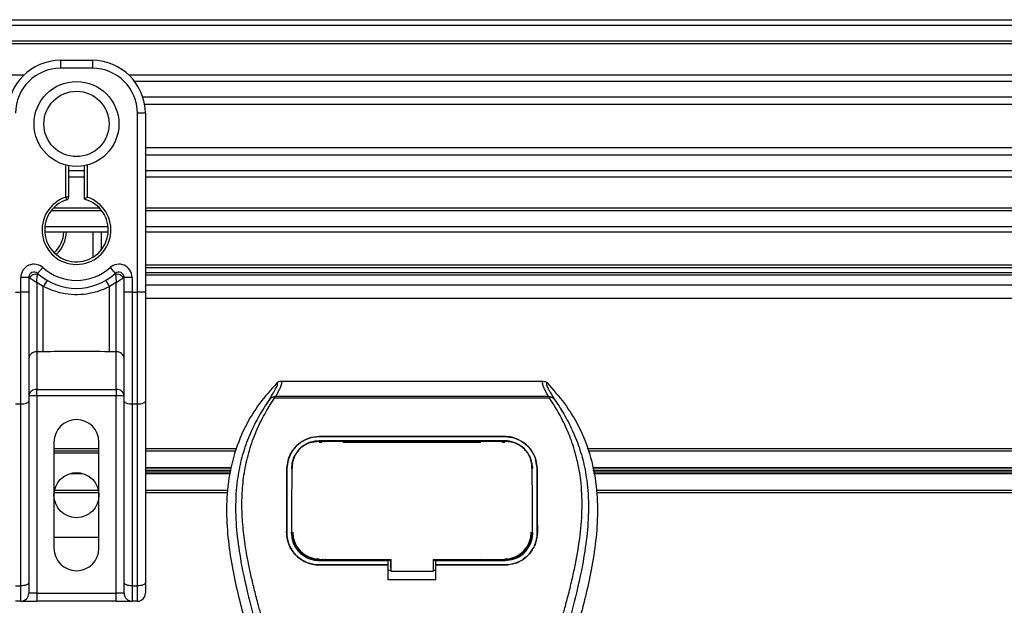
# Model space of a CAD drawing. Header units: millimetres. Extents: x 0 to 420, y 0 to 297.
# Tile 46 of 104: x 123 to 132, y 236 to 242. Entities that reach past the tile are written whole.
import ezdxf

# ---------------------------------------------------------------- set-up
doc = ezdxf.new("R2010")
doc.units = ezdxf.units.MM

msp = doc.modelspace()

# ---------------------------------------------------------------- linework, layer by layer
at = {"color": 7, "linetype": 'Continuous', "lineweight": 25}
for p, q in [((107.27652, 241.78829), (194.02652, 241.78829)), ((107.27652, 241.73829), (194.02652, 241.73829)), ((107.27652, 241.58829), (194.02652, 241.58829)), ((107.27652, 241.56279), (194.02652, 241.56279)), ((123.33547, 241.40558), (123.33547, 241.33058)), ((123.33547, 241.40558), (123.63547, 241.40558)), ((123.63547, 241.40558), (123.63547, 241.33058)), ((123.63547, 241.33058), (123.33547, 241.33058)), ((107.27652, 241.26828), (122.99131, 241.26828)), ((123.97963, 241.26828), (152.19131, 241.26828)), ((124.03191, 241.21027), (152.13904, 241.21027)), ((124.11076, 241.06084), (152.06019, 241.06084)), ((124.06047, 239.21877), (124.06047, 240.90558)), ((124.13547, 240.90558), (124.06047, 240.90558)), ((124.12772, 240.99329), (152.04323, 240.99329)), ((124.13547, 240.90558), (124.13547, 240.46435)), ((124.13547, 240.58329), (152.03547, 240.58329)), ((124.13547, 240.51574), (152.03547, 240.51574)), ((124.13547, 240.46435), (124.13547, 240.14681)), ((123.38547, 240.11481), (123.38547, 240.41798)), ((123.41047, 240.41238), (123.41047, 240.11481)), ((123.41047, 240.36631), (123.56047, 240.36631)), ((123.56047, 240.09605), (123.56047, 240.41238)), ((123.58547, 240.41798), (123.58547, 240.11481)), ((124.13547, 240.36631), (152.03547, 240.36631)), ((123.41047, 240.3083), (123.56047, 240.3083)), ((124.13547, 240.3083), (152.03547, 240.3083)), ((123.39317, 240.09103), (123.38547, 240.11481)), ((123.41047, 240.11481), (123.38547, 240.11481)), ((124.13547, 240.14681), (124.13547, 239.21877)), ((123.24753, 239.98829), (123.72342, 239.98829)), ((123.26949, 240.01379), (123.70145, 240.01379)), ((124.13547, 240.01379), (152.03547, 240.01379)), ((124.13547, 239.98829), (152.03547, 239.98829)), ((123.18597, 239.78829), (123.78498, 239.78829)), ((123.18726, 239.83829), (123.78369, 239.83829)), ((123.64257, 239.55), (123.64257, 239.78829)), ((123.71757, 239.78829), (123.71757, 239.6155)), ((124.13547, 239.83829), (152.03547, 239.83829)), ((124.13547, 239.78829), (152.03547, 239.78829)), ((123.11881, 239.39563), (123.16881, 239.45154)), ((123.80214, 239.45154), (123.85214, 239.39563)), ((152.03547, 239.47329), (124.13547, 239.47329)), ((152.03547, 239.44829), (124.13547, 239.44829)), ((122.96047, 239.21877), (122.96047, 239.35837)), ((123.03547, 239.35837), (122.96047, 239.35837)), ((123.03547, 239.35837), (123.03547, 239.21877)), ((123.04266, 239.35314), (123.03547, 239.35314)), ((123.93547, 239.35314), (123.92829, 239.35314)), ((123.93547, 239.21877), (123.93547, 239.35837)), ((124.01047, 239.35837), (123.93547, 239.35837)), ((124.01047, 239.35837), (124.01047, 239.21877)), ((152.03547, 239.40279), (124.13547, 239.40279)), ((152.03547, 239.38068), (124.13547, 239.38068)), ((123.17275, 239.27164), (123.11047, 239.30944)), ((123.11047, 239.30944), (123.11047, 238.65686)), ((123.17275, 238.65686), (123.17275, 239.27164)), ((123.86047, 239.30944), (123.7982, 239.27164)), ((123.7982, 238.65686), (123.7982, 239.27164)), ((123.86047, 238.65686), (123.86047, 239.30944)), ((124.13547, 239.2884), (152.03547, 239.2884)), ((122.91047, 239.21877), (122.96047, 239.21877)), ((122.96047, 238.16223), (122.96047, 239.21877)), ((123.03547, 239.21877), (122.96047, 239.21877)), ((123.03547, 239.21877), (123.03547, 238.19393)), ((123.93547, 238.19393), (123.93547, 239.21877)), ((124.01047, 239.21877), (123.93547, 239.21877)), ((124.01047, 239.21877), (124.06047, 239.21877)), ((124.01047, 239.21877), (124.01047, 238.16223)), ((124.06047, 238.16223), (124.06047, 239.21877)), ((124.13547, 239.21877), (124.06047, 239.21877)), ((124.13547, 239.21877), (124.13547, 238.19393)), ((124.13547, 239.1634), (152.03547, 239.1634)), ((123.17275, 238.65686), (123.11047, 238.65686)), ((123.11047, 238.65686), (123.11047, 238.30286)), ((123.86047, 238.65686), (123.7982, 238.65686)), ((123.86047, 238.30286), (123.86047, 238.65686)), ((123.11047, 238.30286), (123.86047, 238.30286)), ((123.11047, 238.24143), (123.11047, 238.30286)), ((123.86047, 238.30286), (123.86047, 238.24143)), ((125.41311, 238.37985), (127.88993, 238.37985)), ((123.11047, 238.24143), (123.03547, 238.24143)), ((123.11047, 238.24143), (123.11047, 236.38058)), ((123.86047, 238.24143), (123.11047, 238.24143)), ((123.86047, 236.38058), (123.86047, 238.24143)), ((123.93547, 238.24143), (123.86047, 238.24143)), ((125.35264, 238.21995), (125.34792, 238.23064)), ((127.94976, 238.21995), (125.35264, 238.21995)), ((125.36581, 238.23949), (127.93729, 238.23949)), ((127.95526, 238.23077), (127.94976, 238.21995)), ((122.96047, 238.16223), (122.91047, 238.16223)), ((122.96047, 236.44993), (122.96047, 238.16223)), ((123.03547, 238.19393), (123.03547, 236.48162)), ((123.93547, 236.48162), (123.93547, 238.19393)), ((124.06047, 238.16223), (124.01047, 238.16223)), ((124.01047, 238.16223), (124.01047, 236.44993)), ((124.06047, 236.44993), (124.06047, 238.16223)), ((124.13547, 238.19393), (124.13547, 236.48162)), ((125.77652, 237.85832), (127.52652, 237.85832)), ((125.77652, 237.85809), (125.77652, 237.85832)), ((127.52652, 237.85809), (125.77652, 237.85809)), ((127.52652, 237.85809), (127.52652, 237.85832)), ((123.27297, 237.80558), (123.27297, 236.80558)), ((123.27297, 237.7459), (123.69797, 237.7459)), ((123.69797, 236.80558), (123.69797, 237.80558)), ((124.13547, 237.7459), (124.99939, 237.7459)), ((127.52652, 237.81784), (125.77652, 237.81784)), ((125.77652, 237.80655), (125.8024, 237.80655)), ((125.77715, 237.81123), (125.77698, 237.81123)), ((125.99113, 237.81553), (125.81192, 237.81553)), ((126.00064, 237.80655), (127.3024, 237.80655)), ((127.49113, 237.81553), (127.31192, 237.81553)), ((127.50064, 237.80655), (127.52652, 237.80655)), ((128.30365, 237.7459), (141.4771, 237.7459)), ((123.27297, 237.7234), (123.69797, 237.7234)), ((123.27297, 237.70558), (123.69797, 237.70558)), ((124.13547, 237.7234), (124.99066, 237.7234)), ((128.31239, 237.7234), (141.46098, 237.7234)), ((124.13547, 237.56535), (124.94886, 237.56535)), ((124.13547, 237.56182), (124.94822, 237.56182)), ((125.51999, 237.57115), (125.51943, 237.56006)), ((125.52032, 237.58267), (125.51976, 237.57163)), ((127.78328, 237.57168), (127.78271, 237.58267)), ((127.78363, 237.56006), (127.78305, 237.57114)), ((128.35418, 237.56535), (141.40678, 237.56535)), ((128.35483, 237.56182), (141.40651, 237.56182)), ((123.43196, 237.51123), (123.53899, 237.51123)), ((123.44808, 237.51477), (123.52286, 237.51477)), ((124.13547, 237.54183), (124.94456, 237.54183)), ((124.13547, 237.53476), (124.94326, 237.53476)), ((124.13547, 237.51477), (124.9396, 237.51477)), ((124.13547, 237.51123), (124.93895, 237.51123)), ((125.47175, 237.55586), (125.47152, 237.55587)), ((127.8313, 237.55586), (127.83152, 237.55587)), ((128.35849, 237.54183), (141.53072, 237.54183)), ((128.35979, 237.53476), (141.53072, 237.53476)), ((128.36345, 237.51477), (141.40651, 237.51477)), ((128.36409, 237.51123), (141.40678, 237.51123)), ((123.27449, 237.3309), (123.69646, 237.3309)), ((123.27843, 237.3534), (123.69252, 237.3534)), ((124.13547, 237.3534), (124.91005, 237.3534)), ((124.13547, 237.3309), (124.90927, 237.3309)), ((128.39299, 237.3534), (141.46084, 237.3534)), ((128.39377, 237.3309), (141.47693, 237.3309)), ((125.46903, 236.95576), (125.46881, 236.95576)), ((125.51796, 236.95124), (125.51811, 236.95095)), ((127.78494, 236.95094), (127.78509, 236.95122)), ((127.83402, 236.95576), (127.83424, 236.95576)), ((123.69797, 236.90558), (123.27297, 236.90558)), ((125.77652, 236.68978), (125.77652, 236.69983)), ((125.77652, 236.68978), (126.42652, 236.68978)), ((125.77652, 236.64751), (125.77652, 236.64729)), ((125.77652, 236.64751), (126.42652, 236.64751)), ((126.42652, 236.64729), (125.77652, 236.64729)), ((125.81614, 236.69214), (125.98691, 236.69214)), ((126.42652, 236.69191), (126.45156, 236.69191)), ((126.42652, 236.64992), (126.42652, 236.68978)), ((126.42652, 236.50805), (126.42652, 236.64729)), ((126.45156, 236.62008), (126.45156, 236.70229)), ((126.45156, 236.69983), (126.45156, 236.58964)), ((126.85156, 236.69982), (127.53477, 236.69982)), ((126.85156, 236.69982), (126.85156, 236.58964)), ((126.85156, 236.69191), (126.87652, 236.69191)), ((126.87652, 236.68978), (127.52652, 236.68978)), ((126.87652, 236.64992), (126.87652, 236.68978)), ((126.87652, 236.64751), (127.52652, 236.64751)), ((126.87652, 236.50805), (126.87652, 236.64729)), ((127.52652, 236.64729), (126.87652, 236.64729)), ((127.31614, 236.69214), (127.48691, 236.69214)), ((127.52652, 236.68978), (127.52652, 236.69982)), ((127.52652, 236.64751), (127.52652, 236.64729)), ((126.42652, 236.5999), (126.45156, 236.5999)), ((126.45156, 236.62008), (126.45156, 236.59166)), ((126.45156, 236.58964), (126.45156, 236.59166)), ((126.45156, 236.58964), (126.85156, 236.58964)), ((126.85156, 236.5999), (126.87652, 236.5999)), ((122.91047, 236.44993), (122.96047, 236.44993)), ((122.96047, 236.30558), (122.96047, 236.44993)), ((123.03547, 236.48162), (123.03547, 236.38058)), ((123.93547, 236.38058), (123.93547, 236.48162)), ((124.01047, 236.44993), (124.06047, 236.44993)), ((124.01047, 236.44993), (124.01047, 236.30558)), ((124.06047, 236.30558), (124.06047, 236.44993)), ((124.13547, 236.48162), (124.13547, 236.38058)), ((126.87652, 236.50805), (126.42652, 236.50805)), ((123.11047, 236.38058), (123.03547, 236.38058)), ((123.11047, 236.38058), (123.11047, 236.30558)), ((123.11047, 236.38058), (123.86047, 236.38058)), ((123.86047, 236.30558), (123.86047, 236.38058)), ((123.93547, 236.38058), (123.86047, 236.38058)), ((122.96047, 236.30558), (122.91047, 236.30558)), ((122.96047, 236.30558), (123.11047, 236.30558)), ((123.86047, 236.30558), (123.11047, 236.30558)), ((123.86047, 236.30558), (124.01047, 236.30558)), ((124.06047, 236.30558), (124.01047, 236.30558))]:
    msp.add_line(p, q, dxfattribs=at)
at = {"color": 7, "linetype": 'Continuous', "lineweight": 25, "flags": 128}
for points in [[(123.03547, 238.19393), (123.03403, 238.18774), (123.02976, 238.1818), (123.02283, 238.17632), (123.01351, 238.17151), (123.00214, 238.16757), (122.98918, 238.16464), (122.97511, 238.16284), (122.96047, 238.16223)], [(124.01047, 238.16223), (123.99584, 238.16284), (123.98177, 238.16464), (123.96881, 238.16757), (123.95744, 238.17151), (123.94811, 238.17632), (123.94118, 238.1818), (123.93692, 238.18774), (123.93547, 238.19393)], [(124.13547, 238.19393), (124.13403, 238.18774), (124.12976, 238.1818), (124.12283, 238.17632), (124.11351, 238.17151), (124.10214, 238.16757), (124.08918, 238.16464), (124.07511, 238.16284), (124.06047, 238.16223)], [(125.77084, 237.81124), (125.77653, 237.81123), (125.77698, 237.81123)], [(125.76827, 236.69983), (126.09888, 236.69983), (126.45156, 236.69983)], [(123.03547, 236.48162), (123.03403, 236.47544), (123.02976, 236.46949), (123.02283, 236.46401), (123.01351, 236.45921), (123.00214, 236.45527), (122.98918, 236.45234), (122.97511, 236.45053), (122.96047, 236.44993)], [(124.01047, 236.44993), (123.99584, 236.45053), (123.98177, 236.45234), (123.96881, 236.45527), (123.95744, 236.45921), (123.94811, 236.46401), (123.94118, 236.46949), (123.93692, 236.47544), (123.93547, 236.48162)], [(124.13547, 236.48162), (124.13403, 236.47544), (124.12976, 236.46949), (124.12283, 236.46401), (124.11351, 236.45921), (124.10214, 236.45527), (124.08918, 236.45234), (124.07511, 236.45053), (124.06047, 236.44993)]]:
    msp.add_lwpolyline(points, dxfattribs=at)
at = {"color": 7, "linetype": 'Continuous', "lineweight": 25}
for centre, radius in [((123.48547, 240.80558), 0.40029), ((123.48547, 240.80558), 0.3079), ((123.48547, 237.30558), 0.2125)]:
    msp.add_circle(centre, radius, dxfattribs=at)
for centre, radius, start, end in [((123.33547, 240.90558), 0.5, 90, 180), ((123.63547, 240.90558), 0.5, 0, 90), ((123.33547, 240.90558), 0.425, 90, 180), ((123.63547, 240.90558), 0.425, 0, 90), ((123.48547, 239.80558), 0.325, 107.920213, 72.079787), ((123.48547, 239.80558), 0.3, 107.920213, 75.522488), ((123.38547, 240.11481), 0.025, 287.920213, 0), ((123.06757, 239.80558), 0.3, 314.147094, 356.696498), ((123.06757, 239.80558), 0.325, 314.462917, 356.950864), ((123.08547, 239.35837), 0.125, 48.189685, 180), ((123.48547, 239.80558), 0.475, 228.189685, 311.810315), ((123.88547, 239.35837), 0.125, 0, 131.810315), ((123.08547, 239.35837), 0.05, 48.189685, 180), ((123.08547, 239.35837), 0.05, 48.190689, 179.99948), ((123.10102, 239.32456), 0.06498, 75.207531, 153.906305), ((123.48547, 239.80558), 0.55, 228.189685, 311.810315), ((123.48314, 239.11099), 0.3495, 141.327049, 152.635406), ((123.48781, 239.11099), 0.3495, 27.364594, 38.672951), ((123.88547, 239.35837), 0.05, 0, 131.810315), ((123.88547, 239.35837), 0.05, 0.00052, 131.809311), ((123.86993, 239.32456), 0.06498, 26.093695, 104.792469), ((123.10431, 238.58789), 0.06924, 84.888926, 173.756454), ((123.86664, 238.58789), 0.06924, 6.243546, 95.111074), ((123.10431, 238.2339), 0.06924, 84.888926, 173.756454), ((123.86664, 238.2339), 0.06924, 6.243546, 95.111074), ((123.48547, 237.80558), 0.2125, 0, 180), ((125.77652, 236.95568), 0.25087, 180, 270), ((127.52652, 236.95568), 0.25087, 270, 0), ((123.48547, 236.80558), 0.2125, 180, 0), ((122.96047, 236.38058), 0.075, 270, 0), ((124.01047, 236.38058), 0.075, 180, 270), ((124.06047, 236.38058), 0.075, 270, 0)]:
    msp.add_arc(centre, radius, start, end, dxfattribs=at)
for points, knots in [([(123.56047, 240.09605), (123.56068, 240.09621), (123.56108, 240.09653), (123.56415, 240.09889), (123.56882, 240.10246), (123.57554, 240.10752), (123.58142, 240.11186), (123.58491, 240.1144), (123.58541, 240.11477), (123.58547, 240.11481)], [0, 0, 0, 0, 0.16194992, 0.32336195, 0.4972773, 0.7062892, 0.9573608, 0.99480442, 1, 1, 1, 1]), ([(123.04266, 239.35314), (123.04113, 239.35425), (123.03782, 239.35666), (123.03576, 239.35817), (123.03554, 239.35832), (123.03547, 239.35837)], [0, 0, 0, 0, 0.3727547, 0.8035537, 1, 1, 1, 1]), ([(123.11047, 239.30944), (123.11036, 239.30951), (123.11017, 239.30962), (123.10989, 239.3098), (123.10957, 239.31), (123.10908, 239.31029), (123.10835, 239.31075), (123.10721, 239.31144), (123.10548, 239.31252), (123.1028, 239.31417), (123.09863, 239.31675), (123.09191, 239.32091), (123.07953, 239.32866), (123.06743, 239.33642), (123.05324, 239.34579), (123.04719, 239.34999), (123.04266, 239.35314)], [0, 0, 0, 0, 0.0041906, 0.0068565, 0.010501, 0.0160828, 0.0246331, 0.0377369, 0.0578443, 0.0887963, 0.1368222, 0.212883, 0.3405739, 0.6117157, 0.7098737, 1, 1, 1, 1]), ([(123.11047, 239.30944), (123.11048, 239.30957), (123.1105, 239.30985), (123.11052, 239.31028), (123.11055, 239.31081), (123.11059, 239.31157), (123.11066, 239.31275), (123.11077, 239.31459), (123.11094, 239.31748), (123.11123, 239.32207), (123.11175, 239.32961), (123.11287, 239.34418), (123.11423, 239.35854), (123.11605, 239.37522), (123.11694, 239.38219), (123.11761, 239.38738)], [0, 0, 0, 0, 0.004266, 0.0088901, 0.0138063, 0.0214465, 0.0333306, 0.0518502, 0.0808258, 0.1265764, 0.2004509, 0.327518, 0.6126852, 0.71116, 1, 1, 1, 1]), ([(123.11881, 239.39563), (123.11879, 239.39557), (123.11873, 239.39537), (123.11837, 239.39302), (123.11785, 239.38916), (123.11761, 239.38738)], [0, 0, 0, 0, 0.1978945, 0.6297578, 1, 1, 1, 1]), ([(123.85214, 239.39563), (123.85218, 239.39545), (123.85227, 239.39505), (123.85271, 239.39201), (123.85315, 239.38875), (123.85334, 239.38738)], [0, 0, 0, 0, 0.3358482, 0.722383, 1, 1, 1, 1]), ([(123.85334, 239.38738), (123.854, 239.38219), (123.8549, 239.37522), (123.85672, 239.35854), (123.85808, 239.34418), (123.8592, 239.32961), (123.85972, 239.32207), (123.86001, 239.31748), (123.86018, 239.31459), (123.86029, 239.31275), (123.86036, 239.31157), (123.8604, 239.31081), (123.86043, 239.31028), (123.86045, 239.30985), (123.86047, 239.30957), (123.86047, 239.30944)], [0, 0, 0, 0, 0.28884, 0.3873148, 0.672482, 0.7995491, 0.8734236, 0.9191742, 0.9481498, 0.9666694, 0.9785535, 0.9861937, 0.9911099, 0.995734, 1, 1, 1, 1]), ([(123.92829, 239.35314), (123.92376, 239.34999), (123.91771, 239.34579), (123.90352, 239.33642), (123.89142, 239.32866), (123.87904, 239.32091), (123.87232, 239.31675), (123.86815, 239.31417), (123.86547, 239.31252), (123.86373, 239.31144), (123.8626, 239.31075), (123.86186, 239.31029), (123.86138, 239.31), (123.86106, 239.3098), (123.86077, 239.30962), (123.86059, 239.30951), (123.86047, 239.30944)], [0, 0, 0, 0, 0.2901263, 0.3882843, 0.6594261, 0.787117, 0.8631778, 0.9112037, 0.9421557, 0.9622631, 0.9753669, 0.9839172, 0.989499, 0.9931435, 0.9958094, 1, 1, 1, 1]), ([(123.93547, 239.35837), (123.93529, 239.35824), (123.93491, 239.35796), (123.93227, 239.35603), (123.92946, 239.35399), (123.92829, 239.35314)], [0, 0, 0, 0, 0.3336844, 0.7201517, 1, 1, 1, 1]), ([(123.7982, 239.27164), (123.76363, 239.25587), (123.69354, 239.22389), (123.58057, 239.19851), (123.46437, 239.19207), (123.32447, 239.20732), (123.23049, 239.24716), (123.17275, 239.27164)], [0, 0, 0, 0, 0.1753478, 0.3555794, 0.5310184, 0.7118811, 1, 1, 1, 1]), ([(123.7982, 238.65686), (123.68138, 238.65912), (123.47288, 238.66315), (123.26441, 238.65878), (123.17275, 238.65686)], [0, 0, 0, 0, 0.5602827, 1, 1, 1, 1]), ([(125.37696, 238.36449), (125.32044, 238.30106), (125.20744, 238.17427), (125.06328, 237.93927), (124.95662, 237.66335), (124.90325, 237.36609), (124.89812, 237.07818), (124.92354, 236.8051), (124.98444, 236.45768), (125.05108, 236.20525), (125.09439, 236.0412)], [0, 0, 0, 0, 0.1031683, 0.2062443, 0.3333907, 0.460684, 0.5714271, 0.6826455, 0.793763, 1, 1, 1, 1]), ([(125.30882, 238.20985), (125.32128, 238.23101), (125.3463, 238.27351), (125.37222, 238.3206), (125.38582, 238.35421), (125.37992, 238.36106), (125.37696, 238.36449)], [0, 0, 0, 0, 0.2487274, 0.4994989, 0.7492786, 1, 1, 1, 1]), ([(125.41311, 238.37985), (125.41645, 238.37654), (125.42313, 238.36992), (125.4159, 238.3395), (125.39756, 238.29709), (125.37634, 238.25859), (125.36581, 238.23949)], [0, 0, 0, 0, 0.25759359, 0.51473288, 0.75915094, 1, 1, 1, 1]), ([(125.37696, 238.36449), (125.37943, 238.36677), (125.38437, 238.37136), (125.39334, 238.37611), (125.403, 238.37929), (125.40973, 238.37966), (125.41311, 238.37985)], [0, 0, 0, 0, 0.2491591, 0.4999762, 0.7491747, 1, 1, 1, 1]), ([(127.93729, 238.23949), (127.92698, 238.25873), (127.9064, 238.29713), (127.88797, 238.33945), (127.88012, 238.36987), (127.88666, 238.37652), (127.88993, 238.37985)], [0, 0, 0, 0, 0.2424224, 0.4838284, 0.7414574, 1, 1, 1, 1]), ([(127.88993, 238.37985), (127.89665, 238.37907), (127.90674, 238.3779), (127.91867, 238.37134), (127.92361, 238.36677), (127.92609, 238.36448)], [0, 0, 0, 0, 0.4987145, 0.7487494, 1, 1, 1, 1]), ([(127.92609, 238.36448), (127.92308, 238.36109), (127.91707, 238.35432), (127.93028, 238.32115), (127.95619, 238.27412), (127.98151, 238.23134), (127.99422, 238.20986)], [0, 0, 0, 0, 0.2514408, 0.5015673, 0.7498635, 1, 1, 1, 1]), ([(127.92609, 238.36448), (127.98261, 238.30106), (128.09561, 238.17426), (128.23977, 237.93927), (128.34642, 237.66335), (128.39979, 237.36609), (128.40492, 237.07818), (128.37951, 236.8051), (128.31861, 236.45768), (128.25196, 236.20525), (128.20866, 236.0412)], [0, 0, 0, 0, 0.1031668, 0.2062413, 0.3333882, 0.460682, 0.5714255, 0.6826443, 0.7937622, 1, 1, 1, 1]), ([(125.30877, 238.20981), (125.29383, 238.18803), (125.24859, 238.12209), (125.17403, 237.99607), (125.09633, 237.82685), (125.03667, 237.64209), (124.99553, 237.42642), (124.98147, 237.18103), (124.9993, 236.9119), (125.04813, 236.6001), (125.13111, 236.24863), (125.26297, 235.77924), (125.41028, 235.2291), (125.55221, 234.59368), (125.65907, 233.95188), (125.72725, 233.30498), (125.73503, 232.87207), (125.73891, 232.65568)], [0, 0, 0, 0, 0.0171315, 0.0518789, 0.0867888, 0.1216172, 0.1567305, 0.2033881, 0.2503481, 0.2972709, 0.3674165, 0.4376773, 0.5502447, 0.6628473, 0.7753466, 0.8877074, 1, 1, 1, 1]), ([(125.83853, 232.65237), (125.83661, 232.79906), (125.83268, 233.09887), (125.79759, 233.55458), (125.74242, 234.01439), (125.67414, 234.41378), (125.60402, 234.75387), (125.54177, 235.02536), (125.47372, 235.29508), (125.39862, 235.57386), (125.33401, 235.80326), (125.28635, 235.96936), (125.26227, 236.05392), (125.23964, 236.13366), (125.22002, 236.20315), (125.20073, 236.27272), (125.18357, 236.33777), (125.16588, 236.40703), (125.14961, 236.47361), (125.13472, 236.5375), (125.12123, 236.59867), (125.09882, 236.70706), (125.07257, 236.85843), (125.05017, 237.05829), (125.04407, 237.25338), (125.05621, 237.44768), (125.09001, 237.6376), (125.14461, 237.82149), (125.2186, 237.99357), (125.28351, 238.11008), (125.3286, 238.18298), (125.3448, 238.2079), (125.35264, 238.21995)], [0, 0, 0, 0, 0.0757702, 0.1548571, 0.2359051, 0.3148505, 0.3639911, 0.4151955, 0.4586591, 0.5076202, 0.5642678, 0.5817192, 0.5968623, 0.6096795, 0.624536, 0.6341631, 0.6469813, 0.6592987, 0.6711121, 0.6824202, 0.6932232, 0.7035232, 0.739704, 0.7727671, 0.8079075, 0.8413785, 0.8748477, 0.9102013, 0.9450667, 0.9801292, 0.9903909, 1, 1, 1, 1]), ([(125.34783, 238.23063), (125.34753, 238.23057), (125.34221, 238.22959), (125.33212, 238.22668), (125.31894, 238.21989), (125.31217, 238.21317), (125.30882, 238.20985)], [0, 0, 0, 0, 0.0200108, 0.3469957, 0.676674, 1, 1, 1, 1]), ([(125.34774, 238.23074), (125.35351, 238.23389), (125.35938, 238.23711), (125.36569, 238.23944), (125.36581, 238.23949)], [0, 0, 0, 0, 0.9812431, 1, 1, 1, 1]), ([(127.46451, 232.65237), (127.46812, 232.85573), (127.47534, 233.26238), (127.53825, 233.86948), (127.62506, 234.40337), (127.72299, 234.86584), (127.79391, 235.15747), (127.84361, 235.34824), (127.8669, 235.43576), (127.88983, 235.52013), (127.91263, 235.60267), (127.93654, 235.68815), (127.96251, 235.78006), (127.9941, 235.89057), (128.0277, 236.00786), (128.06243, 236.13029), (128.09604, 236.24876), (128.13061, 236.37965), (128.16435, 236.51781), (128.20437, 236.70266), (128.24136, 236.92511), (128.26109, 237.1897), (128.25199, 237.3938), (128.23038, 237.54037), (128.2111, 237.63397), (128.18625, 237.72796), (128.15688, 237.81741), (128.1222, 237.90555), (128.0838, 237.98966), (128.04206, 238.07039), (127.99692, 238.14772), (127.96625, 238.19469), (127.94976, 238.21995)], [0, 0, 0, 0, 0.1050162, 0.2100001, 0.3148093, 0.3841756, 0.4540228, 0.4697491, 0.4859574, 0.5007826, 0.5148922, 0.5301685, 0.5466097, 0.5642069, 0.5895177, 0.6096146, 0.6299353, 0.6531323, 0.6795668, 0.7034488, 0.7509822, 0.7962784, 0.8412589, 0.8577085, 0.8747396, 0.8922462, 0.9101144, 0.9261934, 0.9450023, 0.962977, 0.9800887, 1, 1, 1, 1]), ([(127.99426, 238.20982), (128.00921, 238.18804), (128.05445, 238.1221), (128.12901, 237.99607), (128.20672, 237.82685), (128.26638, 237.64209), (128.30752, 237.42642), (128.32158, 237.18103), (128.30375, 236.9119), (128.25491, 236.6001), (128.17193, 236.24863), (128.04008, 235.77924), (127.89277, 235.2291), (127.75083, 234.59368), (127.64397, 233.95188), (127.5758, 233.30498), (127.56802, 232.87207), (127.56413, 232.65568)], [0, 0, 0, 0, 0.0171351, 0.0518824, 0.0867922, 0.1216204, 0.1567336, 0.2033911, 0.2503509, 0.2972735, 0.3674188, 0.4376794, 0.5502464, 0.6628485, 0.7753474, 0.8877078, 1, 1, 1, 1]), ([(127.93729, 238.23949), (127.93741, 238.23945), (127.94395, 238.23725), (127.94966, 238.23398), (127.95526, 238.23077)], [0, 0, 0, 0, 0.0189016, 1, 1, 1, 1]), ([(127.99422, 238.20986), (127.99087, 238.21319), (127.9841, 238.2199), (127.97092, 238.22668), (127.96085, 238.22959), (127.95554, 238.23057), (127.95525, 238.23062)], [0, 0, 0, 0, 0.3236146, 0.6535901, 0.9808697, 1, 1, 1, 1]), ([(125.47152, 237.55587), (125.4754, 237.59131), (125.48314, 237.66218), (125.53971, 237.75504), (125.62202, 237.82346), (125.70726, 237.85485), (125.75963, 237.85748), (125.77652, 237.85832)], [0, 0, 0, 0, 0.2254673, 0.45085364, 0.67736923, 0.89591171, 1, 1, 1, 1]), ([(125.77652, 237.85809), (125.74414, 237.85506), (125.67944, 237.84901), (125.59232, 237.80232), (125.52259, 237.73166), (125.47949, 237.64527), (125.47411, 237.58316), (125.47175, 237.55586)], [0, 0, 0, 0, 0.1986654, 0.3969886, 0.6042242, 0.8260387, 1, 1, 1, 1]), ([(127.52652, 237.85832), (127.55898, 237.85529), (127.62384, 237.84922), (127.71123, 237.80229), (127.781, 237.73131), (127.82387, 237.64487), (127.82919, 237.58297), (127.83152, 237.55587)], [0, 0, 0, 0, 0.1991311, 0.3979316, 0.6058895, 0.8273797, 1, 1, 1, 1]), ([(127.8313, 237.55586), (127.82742, 237.59131), (127.81966, 237.66218), (127.76305, 237.75499), (127.68075, 237.82336), (127.59556, 237.85464), (127.5433, 237.85725), (127.52652, 237.85809)], [0, 0, 0, 0, 0.2256595, 0.4512475, 0.6779682, 0.8966264, 1, 1, 1, 1]), ([(125.77652, 237.81784), (125.74833, 237.81519), (125.69197, 237.80989), (125.61618, 237.7689), (125.55601, 237.70719), (125.51929, 237.63243), (125.51483, 237.5791), (125.51288, 237.55568)], [0, 0, 0, 0, 0.2000051, 0.3997225, 0.6073327, 0.8275308, 1, 1, 1, 1]), ([(125.77084, 237.81124), (125.74278, 237.8087), (125.68667, 237.80362), (125.61187, 237.76347), (125.55531, 237.7036), (125.52471, 237.63572), (125.52136, 237.58988), (125.51999, 237.57115)], [0, 0, 0, 0, 0.2128654, 0.4257218, 0.6387225, 0.8523499, 1, 1, 1, 1]), ([(127.53221, 237.81123), (127.53031, 237.81123), (127.33023, 237.81095), (126.74521, 237.81128), (126.16209, 237.81125), (125.77715, 237.81123)], [0, 0, 0, 0, 0.0032392, 0.3420114, 1, 1, 1, 1]), ([(125.81192, 237.81553), (125.81464, 237.81532), (125.81964, 237.81493), (125.82382, 237.81238), (125.82572, 237.81122)], [0, 0, 0, 0, 0.5442305, 1, 1, 1, 1]), ([(125.97704, 237.81121), (125.97957, 237.81262), (125.98394, 237.81506), (125.989, 237.81539), (125.99113, 237.81553)], [0, 0, 0, 0, 0.5788371, 1, 1, 1, 1]), ([(127.31192, 237.81553), (127.31464, 237.81532), (127.31966, 237.81492), (127.32385, 237.81237), (127.32578, 237.8112)], [0, 0, 0, 0, 0.5420065, 1, 1, 1, 1]), ([(127.47706, 237.81122), (127.47958, 237.81263), (127.48395, 237.81506), (127.489, 237.81539), (127.49113, 237.81553)], [0, 0, 0, 0, 0.5782449, 1, 1, 1, 1]), ([(127.79017, 237.55568), (127.78689, 237.58634), (127.78033, 237.64766), (127.73155, 237.72815), (127.66048, 237.78741), (127.58679, 237.81475), (127.5414, 237.81708), (127.52652, 237.81784)], [0, 0, 0, 0, 0.2255211, 0.4509943, 0.6767202, 0.8940147, 1, 1, 1, 1]), ([(127.78305, 237.57114), (127.78017, 237.59882), (127.77439, 237.6542), (127.73049, 237.72669), (127.66612, 237.78017), (127.59594, 237.80751), (127.55006, 237.81019), (127.53221, 237.81123)], [0, 0, 0, 0, 0.2177322, 0.4355788, 0.6507548, 0.8640725, 1, 1, 1, 1]), ([(125.51811, 236.95095), (125.51811, 236.95252), (125.5183, 237.04784), (125.51864, 237.19688), (125.51927, 237.39677), (125.51971, 237.5081), (125.51997, 237.56597), (125.51999, 237.57115)], [0, 0, 0, 0, 0.0075194, 0.4566651, 0.7153557, 0.9745252, 1, 1, 1, 1]), ([(127.78305, 237.57114), (127.78308, 237.56597), (127.7835, 237.47014), (127.78406, 237.31944), (127.78459, 237.1187), (127.78483, 237.0085), (127.78493, 236.95252), (127.78494, 236.95094)], [0, 0, 0, 0, 0.0254662, 0.4713629, 0.7317873, 0.9924644, 1, 1, 1, 1]), ([(125.46881, 236.95576), (125.46897, 237.00607), (125.46936, 237.13196), (125.47016, 237.3329), (125.47107, 237.48147), (125.47152, 237.55587)], [0, 0, 0, 0, 0.249392, 0.6241438, 1, 1, 1, 1]), ([(125.47175, 237.55586), (125.47116, 237.45706), (125.47027, 237.30858), (125.4695, 237.10753), (125.46919, 237.00636), (125.46903, 236.95576)], [0, 0, 0, 0, 0.4985433, 0.7491675, 1, 1, 1, 1]), ([(127.83402, 236.95576), (127.83386, 237.00607), (127.83347, 237.13198), (127.83266, 237.33295), (127.83175, 237.48148), (127.8313, 237.55586)], [0, 0, 0, 0, 0.24937779, 0.62412174, 1, 1, 1, 1]), ([(127.83152, 237.55587), (127.83211, 237.45703), (127.83299, 237.30852), (127.83377, 237.10749), (127.83408, 237.00635), (127.83424, 236.95576)], [0, 0, 0, 0, 0.4985836, 0.7491897, 1, 1, 1, 1]), ([(125.77652, 236.64729), (125.742, 236.65068), (125.67296, 236.65745), (125.58091, 236.71025), (125.51134, 236.78798), (125.47404, 236.87479), (125.47032, 236.93244), (125.46881, 236.95576)], [0, 0, 0, 0, 0.2134118, 0.4268173, 0.6404853, 0.8545743, 1, 1, 1, 1]), ([(125.46903, 236.95576), (125.47233, 236.92115), (125.47894, 236.85193), (125.53193, 236.75945), (125.61005, 236.68972), (125.69661, 236.65278), (125.7538, 236.64901), (125.77652, 236.64751)], [0, 0, 0, 0, 0.2152728, 0.4305775, 0.6450792, 0.8589771, 1, 1, 1, 1]), ([(125.51106, 236.95568), (125.51394, 236.92578), (125.51971, 236.86598), (125.56557, 236.78614), (125.63314, 236.726), (125.70782, 236.69428), (125.75705, 236.69106), (125.77652, 236.68978)], [0, 0, 0, 0, 0.2155433, 0.4311178, 0.6459265, 0.8599501, 1, 1, 1, 1]), ([(125.51811, 236.95095), (125.52083, 236.92267), (125.52629, 236.8661), (125.56965, 236.79059), (125.63352, 236.7338), (125.70386, 236.70402), (125.7501, 236.70101), (125.76827, 236.69983)], [0, 0, 0, 0, 0.2161227, 0.4322836, 0.6474825, 0.8614599, 1, 1, 1, 1]), ([(127.83424, 236.95576), (127.83093, 236.92114), (127.82432, 236.85188), (127.77132, 236.75932), (127.69312, 236.68953), (127.60648, 236.65256), (127.54925, 236.64879), (127.52652, 236.64729)], [0, 0, 0, 0, 0.2152168, 0.4304623, 0.6450993, 0.8590403, 1, 1, 1, 1]), ([(127.52652, 236.64751), (127.56102, 236.65089), (127.63002, 236.65766), (127.72198, 236.71044), (127.7915, 236.78808), (127.82879, 236.87481), (127.83251, 236.93245), (127.83402, 236.95576)], [0, 0, 0, 0, 0.21342983, 0.42685587, 0.64034809, 0.85449046, 1, 1, 1, 1]), ([(127.52652, 236.68978), (127.5563, 236.6927), (127.61586, 236.69854), (127.69525, 236.74409), (127.75525, 236.81111), (127.78743, 236.88592), (127.79068, 236.93561), (127.79199, 236.95568)], [0, 0, 0, 0, 0.2134822, 0.4269583, 0.6406207, 0.8548221, 1, 1, 1, 1]), ([(127.53477, 236.69982), (127.56278, 236.70257), (127.61881, 236.70807), (127.69352, 236.75093), (127.75007, 236.81403), (127.78058, 236.88472), (127.78368, 236.93181), (127.78494, 236.95094)], [0, 0, 0, 0, 0.212876, 0.4257362, 0.6390345, 0.8533124, 1, 1, 1, 1]), ([(125.81614, 236.69214), (125.8146, 236.69348), (125.812, 236.69573), (125.80919, 236.69829), (125.8079, 236.69952), (125.80757, 236.69983)], [0, 0, 0, 0, 0.5217125, 0.8781434, 1, 1, 1, 1]), ([(125.83378, 236.69983), (125.83335, 236.69928), (125.8312, 236.69651), (125.82507, 236.69321), (125.81921, 236.69251), (125.81614, 236.69214)], [0, 0, 0, 0, 0.1064229, 0.5308645, 1, 1, 1, 1]), ([(125.98691, 236.69214), (125.98414, 236.69244), (125.97859, 236.69303), (125.97242, 236.69613), (125.96999, 236.69905), (125.96935, 236.69983)], [0, 0, 0, 0, 0.4233453, 0.8466836, 1, 1, 1, 1]), ([(125.99546, 236.69983), (125.99514, 236.69952), (125.99371, 236.69814), (125.99087, 236.69558), (125.98827, 236.69333), (125.98691, 236.69214)], [0, 0, 0, 0, 0.1217656, 0.5374861, 1, 1, 1, 1]), ([(127.31614, 236.69214), (127.3146, 236.69348), (127.312, 236.69573), (127.3092, 236.69829), (127.30791, 236.69951), (127.30758, 236.69982)], [0, 0, 0, 0, 0.522407, 0.8793122, 1, 1, 1, 1]), ([(127.33377, 236.69982), (127.33334, 236.69927), (127.3312, 236.69651), (127.32507, 236.69321), (127.31921, 236.69251), (127.31614, 236.69214)], [0, 0, 0, 0, 0.1058158, 0.5305457, 1, 1, 1, 1]), ([(127.48691, 236.69214), (127.48414, 236.69244), (127.47859, 236.69303), (127.47242, 236.69612), (127.47, 236.69905), (127.46936, 236.69982)], [0, 0, 0, 0, 0.4236642, 0.8473213, 1, 1, 1, 1]), ([(127.49545, 236.69982), (127.49513, 236.69951), (127.4937, 236.69814), (127.49087, 236.69558), (127.48827, 236.69333), (127.48691, 236.69214)], [0, 0, 0, 0, 0.1204858, 0.5368121, 1, 1, 1, 1])]:
    msp.add_open_spline(points, degree=3, knots=knots, dxfattribs=at)

doc.saveas('drawing.dxf')
